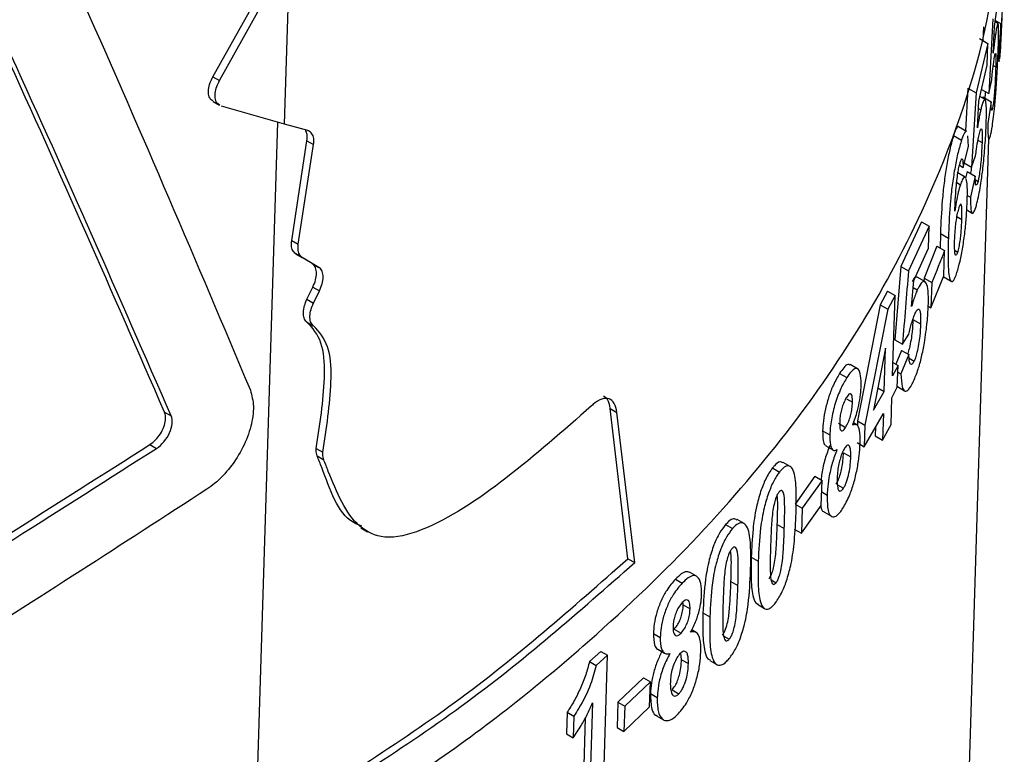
# Model space of a CAD drawing. Header units: millimetres. Extents: x 51 to 2966, y 67 to 3970.
# Tile 76 of 88: x 2518 to 2539, y 2818 to 2834. Entities that reach past the tile are written whole.
import ezdxf

# ---------------------------------------------------------------- set-up
doc = ezdxf.new("R2010")
doc.units = ezdxf.units.MM

msp = doc.modelspace()

# ---------------------------------------------------------------- linework, layer by layer
at = {"color": 7, "linetype": 'Continuous', "lineweight": 25}
for p, q in [((2522.18, 2832.27), (2523.691, 2834.987)), ((2522.322, 2832.188), (2523.833, 2834.905)), ((2523.72, 2831.252), (2523.833, 2834.905)), ((2539, 2833.352), (2539.114, 2834.165)), ((2538.963, 2833.517), (2538.883, 2831.909)), ((2539.078, 2833.421), (2539.015, 2833.457)), ((2539.019, 2833.484), (2539.14, 2833.415)), ((2539.14, 2833.415), (2539.1, 2832.923)), ((2538.767, 2833.348), (2538.752, 2833.051)), ((2538.973, 2832.778), (2539, 2833.352)), ((2538.993, 2833.195), (2539.023, 2833.178)), ((2539.149, 2833.332), (2539.142, 2833.241)), ((2538.86, 2832.988), (2538.606, 2831.922)), ((2538.68, 2833.092), (2538.86, 2832.988)), ((2538.846, 2832.518), (2538.86, 2832.988)), ((2539.117, 2832.66), (2539.136, 2832.907)), ((2538.667, 2831.743), (2538.846, 2832.518)), ((2538.977, 2832.514), (2539.029, 2832.484)), ((2522.18, 2832.27), (2522.322, 2832.188)), ((2538.883, 2831.909), (2538.94, 2832.168)), ((2538.43, 2832.023), (2538.376, 2831.11)), ((2538.43, 2832.023), (2538.606, 2831.922)), ((2538.606, 2831.922), (2538.51, 2830.322)), ((2538.726, 2831.999), (2538.883, 2831.909)), ((2522.185, 2831.738), (2522.326, 2831.656)), ((2538.634, 2831.172), (2538.667, 2831.743)), ((2538.798, 2831.781), (2538.69, 2831.843)), ((2538.749, 2831.839), (2538.744, 2831.812)), ((2538.749, 2831.839), (2538.932, 2831.733)), ((2538.932, 2831.733), (2538.857, 2831.262)), ((2523.72, 2831.252), (2522.364, 2831.64)), ((2538.658, 2831.587), (2538.707, 2831.559)), ((2538.968, 2831.635), (2538.951, 2831.553)), ((2524.224, 2831.111), (2523.72, 2831.252)), ((2538.403, 2831.095), (2538.231, 2831.195)), ((2523.877, 2828.745), (2524.206, 2830.891)), ((2524.206, 2830.891), (2524.348, 2830.809)), ((2534.684, 2694.496), (2538.883, 2830.937)), ((2538.122, 2831.007), (2538.293, 2830.908)), ((2538.443, 2830.766), (2538.429, 2830.997)), ((2538.646, 2830.904), (2538.734, 2830.853)), ((2524.019, 2828.663), (2524.348, 2830.809)), ((2538.325, 2830.319), (2538.443, 2830.766)), ((2538.51, 2830.322), (2538.594, 2830.567)), ((2538.248, 2830.364), (2538.325, 2830.319)), ((2538.35, 2830.415), (2538.51, 2830.322)), ((2538.412, 2830.232), (2538.379, 2830.086)), ((2538.412, 2830.232), (2538.588, 2830.13)), ((2538.374, 2830.107), (2538.201, 2830.207)), ((2538.588, 2830.13), (2538.483, 2829.677)), ((2538.59, 2830.052), (2538.648, 2830.018)), ((2538.648, 2830.018), (2538.623, 2829.944)), ((2538.188, 2829.992), (2538.268, 2829.946)), ((2538.415, 2829.716), (2538.483, 2829.677)), ((2538.405, 2829.403), (2538.523, 2829.335)), ((2537.43, 2829.145), (2536.988, 2828.187)), ((2537.595, 2829.05), (2537.15, 2828.093)), ((2537.43, 2829.145), (2537.595, 2829.05)), ((2537.581, 2828.58), (2537.595, 2829.05)), ((2523.877, 2828.745), (2524.019, 2828.663)), ((2537.84, 2828.892), (2537.835, 2828.58)), ((2537.84, 2828.892), (2538.009, 2828.794)), ((2537.263, 2827.885), (2537.581, 2828.58)), ((2537.76, 2828.623), (2537.486, 2827.936)), ((2537.76, 2828.623), (2537.928, 2828.526)), ((2538.138, 2828.534), (2538.21, 2828.492)), ((2524.319, 2828.247), (2523.963, 2828.459)), ((2523.963, 2828.459), (2524.105, 2828.377)), ((2524.461, 2828.165), (2524.105, 2828.377)), ((2537.911, 2827.985), (2537.928, 2828.526)), ((2524.319, 2828.247), (2524.461, 2828.165)), ((2536.988, 2828.187), (2536.86, 2826.606)), ((2536.988, 2828.187), (2537.15, 2828.093)), ((2537.505, 2827.859), (2537.34, 2827.954)), ((2537.486, 2827.936), (2537.484, 2827.87)), ((2537.486, 2827.936), (2537.652, 2827.84)), ((2537.635, 2827.298), (2537.911, 2827.985)), ((2537.898, 2827.966), (2538.068, 2827.868)), ((2524.204, 2827.478), (2524.333, 2827.743)), ((2524.333, 2827.743), (2524.475, 2827.661)), ((2537.218, 2827.321), (2537.263, 2827.885)), ((2537.251, 2827.731), (2537.341, 2827.679)), ((2537.652, 2827.84), (2537.635, 2827.298)), ((2524.204, 2827.478), (2524.346, 2827.396)), ((2524.346, 2827.396), (2524.475, 2827.661)), ((2536.701, 2827.654), (2536.544, 2827.361)), ((2536.701, 2827.654), (2536.861, 2827.562)), ((2536.861, 2827.562), (2536.704, 2827.269)), ((2536.808, 2825.828), (2536.861, 2827.562)), ((2536.544, 2827.361), (2536.057, 2824.862)), ((2536.704, 2827.269), (2536.215, 2824.771)), ((2536.544, 2827.361), (2536.704, 2827.269)), ((2537.57, 2827.336), (2537.635, 2827.298)), ((2524.194, 2826.992), (2524.336, 2826.91)), ((2537.245, 2827.043), (2537.409, 2826.949)), ((2537.022, 2826.513), (2537.161, 2826.726)), ((2536.655, 2826.426), (2536.398, 2825.087)), ((2536.626, 2825.491), (2536.655, 2826.426)), ((2536.86, 2826.606), (2537.022, 2826.513)), ((2536.998, 2826.379), (2536.876, 2826.082)), ((2537.161, 2826.286), (2536.988, 2825.87)), ((2536.998, 2826.379), (2537.161, 2826.286)), ((2537.163, 2826.207), (2537.271, 2826.144)), ((2536.054, 2825.983), (2535.897, 2826.073)), ((2536.926, 2826.054), (2536.808, 2825.828)), ((2536.817, 2826.117), (2536.926, 2826.054)), ((2536.911, 2825.584), (2536.926, 2826.054)), ((2535.668, 2825.881), (2535.824, 2825.791)), ((2536.921, 2825.909), (2536.988, 2825.87)), ((2536.491, 2825.569), (2536.626, 2825.491)), ((2536.793, 2825.358), (2536.911, 2825.584)), ((2536.912, 2825.597), (2537.065, 2825.508)), ((2536.398, 2825.087), (2536.626, 2825.491)), ((2536.776, 2824.78), (2536.793, 2825.358)), ((2535.815, 2825.337), (2535.945, 2825.262)), ((2521.14, 2825.05), (2521.282, 2824.968)), ((2531.112, 2821.892), (2530.731, 2825.127)), ((2530.731, 2825.127), (2530.876, 2825.043)), ((2531.258, 2821.808), (2530.876, 2825.043)), ((2536.2, 2824.304), (2536.612, 2825.022)), ((2536.612, 2825.022), (2536.594, 2824.444)), ((2535.642, 2824.808), (2535.798, 2824.718)), ((2536.04, 2824.774), (2535.967, 2824.817)), ((2536.057, 2824.862), (2536.054, 2824.756)), ((2536.057, 2824.862), (2536.215, 2824.771)), ((2536.215, 2824.771), (2536.2, 2824.304)), ((2536.44, 2824.723), (2536.435, 2824.536)), ((2536.594, 2824.444), (2536.776, 2824.78)), ((2535.304, 2824.646), (2535.458, 2824.557)), ((2536.435, 2824.536), (2536.594, 2824.444)), ((2520.824, 2824.349), (2520.966, 2824.267)), ((2535.371, 2824.323), (2535.525, 2824.234)), ((2536.043, 2824.394), (2536.2, 2824.304)), ((2524.406, 2824.267), (2524.547, 2824.185)), ((2524.424, 2824.106), (2524.566, 2824.024)), ((2535.753, 2824.173), (2535.909, 2824.083)), ((2534.604, 2823.879), (2534.453, 2823.967)), ((2534.223, 2823.845), (2534.374, 2823.758)), ((2535.136, 2823.668), (2534.71, 2823.068)), ((2535.136, 2823.668), (2535.29, 2823.579)), ((2535.29, 2823.579), (2534.863, 2822.98)), ((2535.274, 2823.037), (2535.29, 2823.579)), ((2535.625, 2823.482), (2535.752, 2823.409)), ((2535.283, 2823.329), (2535.401, 2823.261)), ((2534.71, 2823.068), (2534.863, 2822.98)), ((2534.846, 2822.438), (2535.274, 2823.037)), ((2534.863, 2822.98), (2534.846, 2822.438)), ((2535.34, 2822.893), (2535.495, 2822.804)), ((2533.215, 2822.626), (2533.364, 2822.54)), ((2533.612, 2822.651), (2533.462, 2822.737)), ((2534.328, 2822.626), (2534.479, 2822.539)), ((2525.366, 2822.554), (2525.508, 2822.473)), ((2534.694, 2822.526), (2534.846, 2822.438)), ((2531.112, 2821.892), (2531.258, 2821.808)), ((2533.768, 2821.926), (2533.918, 2821.839)), ((2532.587, 2821.514), (2532.44, 2821.599)), ((2532.135, 2821.451), (2532.282, 2821.366)), ((2533.331, 2821.4), (2533.48, 2821.314)), ((2534.196, 2821.435), (2534.301, 2821.374)), ((2532.303, 2820.895), (2532.298, 2820.961)), ((2533.901, 2820.909), (2534.052, 2820.822)), ((2532.303, 2820.895), (2532.451, 2820.81)), ((2532.728, 2820.725), (2532.876, 2820.639)), ((2531.661, 2820.279), (2531.808, 2820.195)), ((2532.11, 2820.376), (2532.257, 2820.291)), ((2532.582, 2820.3), (2532.485, 2820.357)), ((2533.177, 2820.222), (2533.291, 2820.156)), ((2530.528, 2819.895), (2530.283, 2819.674)), ((2530.528, 2819.895), (2530.673, 2819.811)), ((2531.755, 2819.941), (2531.901, 2819.856)), ((2532.267, 2819.716), (2532.254, 2819.866)), ((2530.283, 2819.674), (2530.428, 2819.591)), ((2530.673, 2819.811), (2530.428, 2819.591)), ((2530.588, 2817.029), (2530.673, 2819.811)), ((2532.267, 2819.716), (2532.414, 2819.631)), ((2532.875, 2819.7), (2533.024, 2819.614)), ((2531.45, 2819.326), (2530.899, 2818.798)), ((2531.596, 2819.241), (2531.045, 2818.714)), ((2531.45, 2819.326), (2531.596, 2819.241)), ((2531.579, 2818.7), (2531.596, 2819.241)), ((2532.063, 2819.068), (2532.21, 2818.983)), ((2530.351, 2818.784), (2530.288, 2816.761)), ((2530.899, 2818.798), (2530.883, 2818.256)), ((2530.899, 2818.798), (2531.045, 2818.714)), ((2531.599, 2818.986), (2531.745, 2818.901)), ((2529.803, 2818.586), (2529.789, 2818.116)), ((2529.803, 2818.586), (2529.947, 2818.502)), ((2531.045, 2818.714), (2531.028, 2818.172)), ((2531.028, 2818.172), (2531.579, 2818.7)), ((2529.947, 2818.502), (2529.933, 2818.033)), ((2530.193, 2818.458), (2530.144, 2816.845)), ((2531.728, 2818.508), (2531.875, 2818.424)), ((2530.883, 2818.256), (2531.028, 2818.172)), ((2529.789, 2818.116), (2529.933, 2818.033))]:
    msp.add_line(p, q, dxfattribs=at)
at = {"color": 8, "linetype": 'Continuous', "lineweight": 25}
for p, q in [((2523.107, 2816.018), (2523.577, 2831.293)), ((2538.19, 2829.262), (2538.3, 2829.199))]:
    msp.add_line(p, q, dxfattribs=at)
at = {"color": 7, "linetype": 'Continuous', "lineweight": 25}
for points, knots in [([(2515.485, 2842.335), (2516.822, 2839.484), (2519.499, 2833.779), (2521.824, 2828.275), (2522.987, 2825.521)], [0, 0, 0, 0, 0.49967, 1, 1, 1, 1]), ([(2521.14, 2825.05), (2520.018, 2827.622), (2517.773, 2832.77), (2515.223, 2838.09), (2513.947, 2840.751)], [0, 0, 0, 0, 0.4997149, 1, 1, 1, 1]), ([(2521.282, 2824.968), (2520.16, 2827.54), (2517.916, 2832.688), (2515.368, 2838.007), (2514.093, 2840.667)], [0, 0, 0, 0, 0.4997163, 1, 1, 1, 1]), ([(2523.224, 2815.121), (2524.53, 2815.922), (2527.156, 2817.533), (2530.284, 2820.048), (2532.816, 2822.514), (2534.823, 2824.906), (2536.491, 2827.411), (2537.953, 2830.356), (2539.008, 2833.541), (2539.149, 2835.869), (2539.213, 2836.939)], [0, 0, 0, 0, 0.135795, 0.273091, 0.381367, 0.489643, 0.601063, 0.712485, 0.867919, 1, 1, 1, 1]), ([(2539.182, 2834.197), (2539.18, 2834.13), (2539.178, 2834.062), (2539.173, 2833.91), (2539.17, 2833.828), (2539.164, 2833.664), (2539.161, 2833.583), (2539.156, 2833.476), (2539.155, 2833.442), (2539.152, 2833.383), (2539.15, 2833.356), (2539.149, 2833.332)], [0, 0, 0, 0, 0.25, 0.25, 0.5, 0.5, 0.75, 0.75, 0.875, 0.875, 1, 1, 1, 1]), ([(2539.079, 2833.419), (2539.076, 2833.42), (2539.067, 2833.421), (2539.047, 2833.335), (2539.029, 2833.219), (2539.023, 2833.178)], [0, 0, 0, 0, 0.246509, 0.7301711, 1, 1, 1, 1]), ([(2539.085, 2832.94), (2539.087, 2833.003), (2539.091, 2833.16), (2539.092, 2833.358), (2539.083, 2833.398), (2539.079, 2833.419)], [0, 0, 0, 0, 0.237805, 0.598238, 1, 1, 1, 1]), ([(2539.136, 2832.907), (2539.142, 2833.02), (2539.152, 2833.204), (2539.161, 2833.476), (2539.164, 2833.579)], [0, 0, 0, 0, 0.619859, 1, 1, 1, 1]), ([(2539.14, 2833.24), (2539.139, 2833.238), (2539.137, 2833.233), (2539.137, 2833.289), (2539.139, 2833.371), (2539.14, 2833.415)], [0, 0, 0, 0, 0.195668, 0.576149, 1, 1, 1, 1]), ([(2539.023, 2833.178), (2539.017, 2833.134), (2539.006, 2833.058), (2538.989, 2832.919), (2538.978, 2832.825), (2538.973, 2832.778)], [0, 0, 0, 0, 0.3923, 0.693105, 1, 1, 1, 1]), ([(2538.956, 2831.209), (2538.973, 2831.34), (2539.002, 2831.55), (2539.039, 2832.013), (2539.065, 2832.446), (2539.079, 2832.768), (2539.084, 2832.914), (2539.085, 2832.94)], [0, 0, 0, 0, 0.304265, 0.489807, 0.727553, 0.952065, 1, 1, 1, 1]), ([(2538.998, 2832.668), (2539.005, 2832.708), (2539.017, 2832.778), (2539.028, 2832.79), (2539.034, 2832.736), (2539.033, 2832.62), (2539.03, 2832.525), (2539.029, 2832.484)], [0, 0, 0, 0, 0.246489, 0.433009, 0.620419, 0.834403, 1, 1, 1, 1]), ([(2539.1, 2832.923), (2539.099, 2832.829), (2539.096, 2832.665), (2539.101, 2832.587), (2539.105, 2832.604), (2539.105, 2832.605)], [0, 0, 0, 0, 0.559016, 0.975975, 1, 1, 1, 1]), ([(2538.94, 2832.168), (2538.945, 2832.22), (2538.958, 2832.356), (2538.979, 2832.535), (2538.992, 2832.629), (2538.998, 2832.668)], [0, 0, 0, 0, 0.264114, 0.697293, 1, 1, 1, 1]), ([(2539.029, 2832.484), (2539.027, 2832.407), (2539.022, 2832.28), (2539.011, 2832.07), (2538.997, 2831.89), (2538.982, 2831.735), (2538.972, 2831.666), (2538.968, 2831.635)], [0, 0, 0, 0, 0.2872467, 0.4745615, 0.662998, 0.8463411, 1, 1, 1, 1]), ([(2522.188, 2831.744), (2522.171, 2831.753), (2522.126, 2831.776), (2522.088, 2831.866), (2522.081, 2831.995), (2522.113, 2832.137), (2522.159, 2832.228), (2522.18, 2832.27)], [0, 0, 0, 0, 0.131138, 0.357391, 0.583688, 0.8102, 1, 1, 1, 1]), ([(2522.33, 2831.662), (2522.313, 2831.671), (2522.267, 2831.695), (2522.23, 2831.784), (2522.223, 2831.913), (2522.255, 2832.056), (2522.301, 2832.147), (2522.322, 2832.188)], [0, 0, 0, 0, 0.131139, 0.357392, 0.583692, 0.810201, 1, 1, 1, 1]), ([(2538.806, 2831.953), (2538.803, 2831.913), (2538.798, 2831.86), (2538.794, 2831.823), (2538.792, 2831.814)], [0, 0, 0, 0, 0.743036, 1, 1, 1, 1]), ([(2538.8, 2831.779), (2538.79, 2831.779), (2538.768, 2831.778), (2538.733, 2831.662), (2538.711, 2831.573), (2538.707, 2831.559)], [0, 0, 0, 0, 0.416423, 0.906858, 1, 1, 1, 1]), ([(2538.825, 2831.289), (2538.827, 2831.351), (2538.831, 2831.512), (2538.826, 2831.711), (2538.809, 2831.756), (2538.8, 2831.779)], [0, 0, 0, 0, 0.240048, 0.615191, 1, 1, 1, 1]), ([(2538.943, 2831.551), (2538.941, 2831.549), (2538.936, 2831.544), (2538.931, 2831.603), (2538.932, 2831.69), (2538.932, 2831.733)], [0, 0, 0, 0, 0.138725, 0.577929, 1, 1, 1, 1]), ([(2538.707, 2831.559), (2538.702, 2831.533), (2538.696, 2831.507), (2538.683, 2831.45), (2538.677, 2831.419), (2538.659, 2831.321), (2538.647, 2831.247), (2538.634, 2831.172)], [0, 0, 0, 0, 0.25, 0.25, 0.5, 0.5, 1, 1, 1, 1]), ([(2538.636, 2829.592), (2538.662, 2829.711), (2538.704, 2829.904), (2538.758, 2830.328), (2538.796, 2830.743), (2538.818, 2831.081), (2538.824, 2831.247), (2538.825, 2831.289)], [0, 0, 0, 0, 0.283529, 0.462617, 0.686307, 0.921219, 1, 1, 1, 1]), ([(2524.206, 2830.891), (2524.21, 2830.938), (2524.218, 2831.032), (2524.188, 2831.095), (2524.173, 2831.126)], [0, 0, 0, 0, 0.503677, 1, 1, 1, 1]), ([(2524.348, 2830.809), (2524.351, 2830.856), (2524.358, 2830.949), (2524.319, 2831.052), (2524.266, 2831.098), (2524.23, 2831.109), (2524.224, 2831.111)], [0, 0, 0, 0, 0.312153, 0.624295, 0.936525, 1, 1, 1, 1]), ([(2538.228, 2831.191), (2538.227, 2831.193), (2538.217, 2831.216), (2538.183, 2831.168), (2538.147, 2831.081), (2538.125, 2831.015), (2538.122, 2831.007)], [0, 0, 0, 0, 0.04851, 0.472368, 0.934074, 1, 1, 1, 1]), ([(2538.401, 2831.091), (2538.4, 2831.094), (2538.389, 2831.116), (2538.355, 2831.068), (2538.318, 2830.981), (2538.296, 2830.916), (2538.293, 2830.908)], [0, 0, 0, 0, 0.048603, 0.47269, 0.933934, 1, 1, 1, 1]), ([(2538.676, 2831.052), (2538.687, 2831.091), (2538.704, 2831.155), (2538.715, 2831.151), (2538.719, 2831.149)], [0, 0, 0, 0, 0.598147, 1, 1, 1, 1]), ([(2538.725, 2831.151), (2538.728, 2831.135), (2538.737, 2831.098), (2538.737, 2830.977), (2538.734, 2830.886), (2538.734, 2830.853)], [0, 0, 0, 0, 0.331939, 0.753855, 1, 1, 1, 1]), ([(2538.857, 2831.262), (2538.858, 2831.162), (2538.858, 2830.99), (2538.879, 2830.913), (2538.908, 2830.953), (2538.936, 2831.081), (2538.953, 2831.191), (2538.956, 2831.209)], [0, 0, 0, 0, 0.266717, 0.463297, 0.658707, 0.944664, 1, 1, 1, 1]), ([(2538.122, 2831.007), (2538.097, 2830.923), (2538.05, 2830.765), (2537.982, 2830.427), (2537.924, 2830.065), (2537.87, 2829.56), (2537.85, 2829.177), (2537.841, 2828.926), (2537.84, 2828.892)], [0, 0, 0, 0, 0.1626103, 0.3081772, 0.4532253, 0.6139031, 0.9473261, 1, 1, 1, 1]), ([(2538.293, 2830.908), (2538.268, 2830.824), (2538.22, 2830.666), (2538.151, 2830.328), (2538.093, 2829.967), (2538.039, 2829.462), (2538.019, 2829.079), (2538.01, 2828.828), (2538.009, 2828.794)], [0, 0, 0, 0, 0.162713, 0.30811, 0.453003, 0.613684, 0.94785, 1, 1, 1, 1]), ([(2538.594, 2830.567), (2538.601, 2830.617), (2538.618, 2830.747), (2538.647, 2830.922), (2538.668, 2831.013), (2538.676, 2831.052)], [0, 0, 0, 0, 0.260925, 0.68634, 1, 1, 1, 1]), ([(2538.734, 2830.853), (2538.731, 2830.774), (2538.726, 2830.644), (2538.709, 2830.431), (2538.689, 2830.252), (2538.667, 2830.107), (2538.653, 2830.045), (2538.648, 2830.018)], [0, 0, 0, 0, 0.301513, 0.492769, 0.685204, 0.867755, 1, 1, 1, 1]), ([(2538.147, 2829.373), (2538.15, 2829.455), (2538.158, 2829.618), (2538.174, 2829.852), (2538.194, 2830.062), (2538.218, 2830.224), (2538.242, 2830.347), (2538.259, 2830.41), (2538.268, 2830.437), (2538.269, 2830.44)], [0, 0, 0, 0, 0.241395, 0.483162, 0.65455, 0.781873, 0.883946, 0.985979, 1, 1, 1, 1]), ([(2538.269, 2830.44), (2538.278, 2830.466), (2538.294, 2830.508), (2538.31, 2830.509), (2538.321, 2830.47), (2538.325, 2830.399), (2538.325, 2830.339), (2538.325, 2830.319)], [0, 0, 0, 0, 0.249861, 0.416331, 0.582026, 0.865722, 1, 1, 1, 1]), ([(2538.506, 2830.325), (2538.5, 2830.281), (2538.493, 2830.23), (2538.486, 2830.195), (2538.484, 2830.19)], [0, 0, 0, 0, 0.859116, 1, 1, 1, 1]), ([(2538.367, 2830.097), (2538.363, 2830.104), (2538.348, 2830.125), (2538.313, 2830.071), (2538.281, 2829.983), (2538.268, 2829.946)], [0, 0, 0, 0, 0.189909, 0.6598, 1, 1, 1, 1]), ([(2538.415, 2829.601), (2538.418, 2829.718), (2538.422, 2829.928), (2538.402, 2830.027), (2538.394, 2830.07)], [0, 0, 0, 0, 0.558733, 1, 1, 1, 1]), ([(2538.608, 2829.941), (2538.607, 2829.94), (2538.599, 2829.936), (2538.59, 2829.987), (2538.588, 2830.069), (2538.588, 2830.12), (2538.588, 2830.13)], [0, 0, 0, 0, 0.095331, 0.514786, 0.90247, 1, 1, 1, 1]), ([(2538.268, 2829.946), (2538.253, 2829.895), (2538.222, 2829.794), (2538.179, 2829.584), (2538.157, 2829.44), (2538.147, 2829.373)], [0, 0, 0, 0, 0.351977, 0.703082, 1, 1, 1, 1]), ([(2538.194, 2828.053), (2538.217, 2828.13), (2538.261, 2828.278), (2538.321, 2828.595), (2538.369, 2828.93), (2538.402, 2829.285), (2538.411, 2829.49), (2538.415, 2829.601)], [0, 0, 0, 0, 0.205358, 0.395691, 0.585601, 0.775516, 1, 1, 1, 1]), ([(2538.483, 2829.677), (2538.485, 2829.576), (2538.488, 2829.403), (2538.52, 2829.318), (2538.562, 2829.349), (2538.602, 2829.459), (2538.628, 2829.561), (2538.636, 2829.592)], [0, 0, 0, 0, 0.272742, 0.471505, 0.669246, 0.896618, 1, 1, 1, 1]), ([(2538.234, 2829.451), (2538.223, 2829.414), (2538.202, 2829.342), (2538.175, 2829.192), (2538.154, 2829.03), (2538.142, 2828.881), (2538.139, 2828.789), (2538.137, 2828.75)], [0, 0, 0, 0, 0.210055, 0.403508, 0.575158, 0.820745, 1, 1, 1, 1]), ([(2538.3, 2829.199), (2538.301, 2829.252), (2538.303, 2829.359), (2538.299, 2829.477), (2538.284, 2829.527), (2538.264, 2829.525), (2538.245, 2829.482), (2538.235, 2829.454), (2538.234, 2829.451)], [0, 0, 0, 0, 0.237818, 0.477204, 0.645784, 0.814521, 0.977197, 1, 1, 1, 1]), ([(2538.21, 2828.492), (2538.22, 2828.527), (2538.239, 2828.592), (2538.263, 2828.732), (2538.282, 2828.887), (2538.294, 2829.046), (2538.298, 2829.149), (2538.3, 2829.199)], [0, 0, 0, 0, 0.194702, 0.370067, 0.528872, 0.773869, 1, 1, 1, 1]), ([(2523.963, 2828.459), (2523.94, 2828.48), (2523.892, 2828.521), (2523.866, 2828.627), (2523.874, 2828.709), (2523.877, 2828.745)], [0, 0, 0, 0, 0.362109, 0.724206, 1, 1, 1, 1]), ([(2538.009, 2828.794), (2538.006, 2828.649), (2537.999, 2828.358), (2538.01, 2828.026), (2538.051, 2827.864), (2538.106, 2827.849), (2538.159, 2827.949), (2538.188, 2828.035), (2538.194, 2828.053)], [0, 0, 0, 0, 0.235929, 0.473367, 0.636883, 0.800502, 0.957934, 1, 1, 1, 1]), ([(2538.137, 2828.75), (2538.136, 2828.671), (2538.134, 2828.543), (2538.147, 2828.442), (2538.161, 2828.437), (2538.166, 2828.435)], [0, 0, 0, 0, 0.5068089, 0.8167783, 1, 1, 1, 1]), ([(2524.105, 2828.377), (2524.081, 2828.398), (2524.034, 2828.439), (2524.008, 2828.545), (2524.015, 2828.628), (2524.019, 2828.663)], [0, 0, 0, 0, 0.362106, 0.72421, 1, 1, 1, 1]), ([(2538.175, 2828.427), (2538.183, 2828.435), (2538.193, 2828.446), (2538.206, 2828.481), (2538.21, 2828.492)], [0, 0, 0, 0, 0.673241, 1, 1, 1, 1]), ([(2524.333, 2827.743), (2524.355, 2827.794), (2524.398, 2827.896), (2524.416, 2828.042), (2524.397, 2828.162), (2524.356, 2828.223), (2524.325, 2828.243), (2524.319, 2828.247)], [0, 0, 0, 0, 0.237137, 0.474261, 0.711518, 0.948972, 1, 1, 1, 1]), ([(2524.475, 2827.661), (2524.496, 2827.712), (2524.539, 2827.814), (2524.558, 2827.96), (2524.539, 2828.08), (2524.497, 2828.141), (2524.466, 2828.162), (2524.461, 2828.165)], [0, 0, 0, 0, 0.237134, 0.474257, 0.711514, 0.948989, 1, 1, 1, 1]), ([(2537.347, 2827.949), (2537.327, 2827.958), (2537.293, 2827.971), (2537.247, 2827.891), (2537.229, 2827.86)], [0, 0, 0, 0, 0.616271, 1, 1, 1, 1]), ([(2537.511, 2827.854), (2537.491, 2827.859), (2537.448, 2827.87), (2537.383, 2827.765), (2537.346, 2827.689), (2537.341, 2827.679)], [0, 0, 0, 0, 0.449078, 0.9231, 1, 1, 1, 1]), ([(2537.578, 2827.34), (2537.579, 2827.403), (2537.582, 2827.57), (2537.565, 2827.773), (2537.528, 2827.828), (2537.511, 2827.854)], [0, 0, 0, 0, 0.244334, 0.651356, 1, 1, 1, 1]), ([(2524.194, 2826.992), (2524.174, 2827.017), (2524.134, 2827.068), (2524.122, 2827.195), (2524.144, 2827.337), (2524.185, 2827.433), (2524.204, 2827.478)], [0, 0, 0, 0, 0.257317, 0.514633, 0.771901, 1, 1, 1, 1]), ([(2537.341, 2827.679), (2537.327, 2827.646), (2537.299, 2827.582), (2537.257, 2827.459), (2537.231, 2827.367), (2537.218, 2827.321)], [0, 0, 0, 0, 0.338945, 0.66461, 1, 1, 1, 1]), ([(2524.336, 2826.91), (2524.316, 2826.935), (2524.276, 2826.986), (2524.263, 2827.113), (2524.285, 2827.255), (2524.326, 2827.351), (2524.346, 2827.396)], [0, 0, 0, 0, 0.257316, 0.514632, 0.771899, 1, 1, 1, 1]), ([(2537.261, 2825.718), (2537.294, 2825.796), (2537.354, 2825.938), (2537.435, 2826.234), (2537.504, 2826.589), (2537.559, 2826.981), (2537.572, 2827.226), (2537.578, 2827.34)], [0, 0, 0, 0, 0.203988, 0.37065, 0.537276, 0.784995, 1, 1, 1, 1]), ([(2537.297, 2827.179), (2537.312, 2827.207), (2537.34, 2827.261), (2537.374, 2827.273), (2537.398, 2827.238), (2537.413, 2827.133), (2537.411, 2827.02), (2537.409, 2826.949)], [0, 0, 0, 0, 0.18686, 0.356015, 0.524728, 0.698364, 1, 1, 1, 1]), ([(2537.161, 2826.726), (2537.179, 2826.807), (2537.209, 2826.935), (2537.257, 2827.087), (2537.283, 2827.148), (2537.297, 2827.179)], [0, 0, 0, 0, 0.458437, 0.721079, 1, 1, 1, 1]), ([(2524.406, 2824.267), (2524.484, 2824.78), (2524.603, 2825.556), (2524.575, 2826.508), (2524.357, 2826.839), (2524.214, 2826.974), (2524.194, 2826.992)], [0, 0, 0, 0, 0.4750255, 0.7182534, 0.9622984, 1, 1, 1, 1]), ([(2524.547, 2824.185), (2524.626, 2824.699), (2524.744, 2825.474), (2524.717, 2826.426), (2524.498, 2826.757), (2524.355, 2826.892), (2524.336, 2826.91)], [0, 0, 0, 0, 0.475027, 0.71825, 0.962298, 1, 1, 1, 1]), ([(2537.245, 2827.043), (2537.242, 2826.959), (2537.236, 2826.824), (2537.208, 2826.605), (2537.174, 2826.442), (2537.147, 2826.338), (2537.134, 2826.305), (2537.132, 2826.302)], [0, 0, 0, 0, 0.371042, 0.59212, 0.814721, 0.97997, 1, 1, 1, 1]), ([(2537.409, 2826.949), (2537.406, 2826.864), (2537.4, 2826.729), (2537.372, 2826.51), (2537.338, 2826.345), (2537.302, 2826.219), (2537.281, 2826.168), (2537.271, 2826.144)], [0, 0, 0, 0, 0.33271, 0.530656, 0.729939, 0.877727, 1, 1, 1, 1]), ([(2537.271, 2826.144), (2537.259, 2826.123), (2537.233, 2826.075), (2537.201, 2826.072), (2537.175, 2826.109), (2537.163, 2826.19), (2537.161, 2826.258), (2537.161, 2826.286)], [0, 0, 0, 0, 0.184701, 0.399159, 0.609938, 0.844521, 1, 1, 1, 1]), ([(2535.892, 2826.062), (2535.876, 2826.071), (2535.84, 2826.091), (2535.76, 2826.014), (2535.699, 2825.925), (2535.668, 2825.881)], [0, 0, 0, 0, 0.267603, 0.639057, 1, 1, 1, 1]), ([(2536.131, 2825.606), (2536.131, 2825.687), (2536.129, 2825.851), (2536.08, 2825.98), (2536.005, 2826.002), (2535.916, 2825.926), (2535.854, 2825.835), (2535.824, 2825.791)], [0, 0, 0, 0, 0.218083, 0.437595, 0.638688, 0.822092, 1, 1, 1, 1]), ([(2535.668, 2825.881), (2535.623, 2825.804), (2535.545, 2825.671), (2535.437, 2825.396), (2535.361, 2825.123), (2535.316, 2824.861), (2535.308, 2824.716), (2535.304, 2824.646)], [0, 0, 0, 0, 0.260768, 0.453299, 0.646485, 0.830472, 1, 1, 1, 1]), ([(2535.824, 2825.791), (2535.803, 2825.757), (2535.781, 2825.722), (2535.738, 2825.643), (2535.716, 2825.601), (2535.652, 2825.461), (2535.61, 2825.353), (2535.539, 2825.121), (2535.51, 2824.998), (2535.481, 2824.824), (2535.474, 2824.767), (2535.463, 2824.658), (2535.46, 2824.607), (2535.458, 2824.557)], [0, 0, 0, 0, 0.125, 0.125, 0.25, 0.25, 0.5, 0.5, 0.75, 0.75, 0.875, 0.875, 1, 1, 1, 1]), ([(2536.988, 2825.87), (2536.994, 2825.768), (2537.003, 2825.592), (2537.061, 2825.491), (2537.134, 2825.507), (2537.205, 2825.603), (2537.248, 2825.692), (2537.261, 2825.718)], [0, 0, 0, 0, 0.285313, 0.48784, 0.68973, 0.908737, 1, 1, 1, 1]), ([(2535.95, 2824.766), (2535.986, 2824.868), (2536.048, 2825.04), (2536.106, 2825.315), (2536.126, 2825.492), (2536.13, 2825.581), (2536.131, 2825.606)], [0, 0, 0, 0, 0.378846, 0.639494, 0.900296, 1, 1, 1, 1]), ([(2522.987, 2825.521), (2523.017, 2825.41), (2523.078, 2825.187), (2523.014, 2824.747), (2522.841, 2824.287), (2522.566, 2823.853), (2522.285, 2823.555), (2522.107, 2823.429), (2522.051, 2823.389)], [0, 0, 0, 0, 0.183233, 0.366465, 0.549767, 0.733103, 0.916458, 1, 1, 1, 1]), ([(2530.731, 2825.127), (2530.717, 2825.199), (2530.692, 2825.327), (2530.62, 2825.373), (2530.589, 2825.393)], [0, 0, 0, 0, 0.566689, 1, 1, 1, 1]), ([(2535.821, 2825.373), (2535.801, 2825.339), (2535.768, 2825.281), (2535.723, 2825.158), (2535.692, 2825.04), (2535.674, 2824.927), (2535.671, 2824.864), (2535.67, 2824.833)], [0, 0, 0, 0, 0.25489, 0.449395, 0.644278, 0.823775, 1, 1, 1, 1]), ([(2535.945, 2825.262), (2535.945, 2825.309), (2535.945, 2825.387), (2535.921, 2825.441), (2535.89, 2825.449), (2535.855, 2825.423), (2535.831, 2825.387), (2535.821, 2825.373)], [0, 0, 0, 0, 0.287968, 0.4776, 0.667044, 0.860828, 1, 1, 1, 1]), ([(2530.329, 2825.184), (2529.725, 2824.65), (2528.564, 2823.625), (2527.001, 2822.562), (2525.888, 2822.276), (2525.121, 2822.641), (2524.81, 2823.406), (2524.599, 2823.94), (2524.566, 2824.024)], [0, 0, 0, 0, 0.282717, 0.543343, 0.659669, 0.758439, 0.962294, 1, 1, 1, 1]), ([(2530.876, 2825.043), (2530.861, 2825.113), (2530.831, 2825.254), (2530.713, 2825.349), (2530.556, 2825.345), (2530.418, 2825.264), (2530.342, 2825.195), (2530.329, 2825.184)], [0, 0, 0, 0, 0.235055, 0.469951, 0.70896, 0.952626, 1, 1, 1, 1]), ([(2535.798, 2824.718), (2535.817, 2824.751), (2535.85, 2824.809), (2535.894, 2824.934), (2535.926, 2825.06), (2535.941, 2825.174), (2535.944, 2825.236), (2535.945, 2825.262)], [0, 0, 0, 0, 0.253039, 0.447265, 0.642102, 0.85237, 1, 1, 1, 1]), ([(2520.824, 2824.349), (2520.866, 2824.38), (2520.95, 2824.443), (2521.055, 2824.58), (2521.131, 2824.731), (2521.167, 2824.88), (2521.163, 2824.987), (2521.145, 2825.036), (2521.14, 2825.05)], [0, 0, 0, 0, 0.185492, 0.370981, 0.556432, 0.741622, 0.926439, 1, 1, 1, 1]), ([(2520.966, 2824.267), (2521.081, 2824.341), (2521.186, 2824.468), (2521.307, 2824.737), (2521.321, 2824.876), (2521.282, 2824.968)], [0, 0, 0, 0, 0.5, 0.5, 1, 1, 1, 1]), ([(2535.67, 2824.833), (2535.67, 2824.786), (2535.67, 2824.709), (2535.693, 2824.65), (2535.724, 2824.64), (2535.761, 2824.664), (2535.786, 2824.701), (2535.798, 2824.718)], [0, 0, 0, 0, 0.285094, 0.469641, 0.653962, 0.84909, 1, 1, 1, 1]), ([(2536.035, 2824.766), (2536.025, 2824.775), (2536.001, 2824.794), (2535.969, 2824.776), (2535.95, 2824.766)], [0, 0, 0, 0, 0.43046, 1, 1, 1, 1]), ([(2536.109, 2824.377), (2536.11, 2824.418), (2536.11, 2824.46), (2536.109, 2824.536), (2536.107, 2824.571), (2536.096, 2824.669), (2536.083, 2824.72), (2536.063, 2824.751)], [0, 0, 0, 0, 0.25, 0.25, 0.5, 0.5, 1, 1, 1, 1]), ([(2535.304, 2824.646), (2535.305, 2824.572), (2535.306, 2824.44), (2535.338, 2824.342), (2535.366, 2824.333), (2535.374, 2824.33)], [0, 0, 0, 0, 0.4785221, 0.8459543, 1, 1, 1, 1]), ([(2535.458, 2824.557), (2535.459, 2824.481), (2535.46, 2824.347), (2535.502, 2824.242), (2535.555, 2824.215), (2535.595, 2824.233), (2535.612, 2824.24)], [0, 0, 0, 0, 0.324487, 0.573543, 0.82186, 1, 1, 1, 1]), ([(2507.088, 2815.14), (2508.329, 2816.059), (2510.812, 2817.898), (2514.424, 2820.287), (2517.795, 2822.422), (2519.81, 2823.704), (2520.824, 2824.349)], [0, 0, 0, 0, 0.268976, 0.538012, 0.767681, 1, 1, 1, 1]), ([(2535.457, 2824.33), (2535.422, 2824.236), (2535.352, 2824.047), (2535.289, 2823.777), (2535.273, 2823.636), (2535.269, 2823.592)], [0, 0, 0, 0, 0.405128, 0.814581, 1, 1, 1, 1]), ([(2535.741, 2822.979), (2535.789, 2823.064), (2535.872, 2823.211), (2535.977, 2823.517), (2536.048, 2823.816), (2536.095, 2824.115), (2536.104, 2824.289), (2536.109, 2824.377)], [0, 0, 0, 0, 0.248691, 0.43355, 0.618611, 0.806727, 1, 1, 1, 1]), ([(2535.909, 2824.083), (2535.91, 2824.132), (2535.91, 2824.18), (2535.902, 2824.26), (2535.895, 2824.293), (2535.872, 2824.333), (2535.857, 2824.341), (2535.829, 2824.332), (2535.819, 2824.325), (2535.798, 2824.303), (2535.787, 2824.288), (2535.776, 2824.272)], [0, 0, 0, 0, 0.25, 0.25, 0.5, 0.5, 0.75, 0.75, 0.875, 0.875, 1, 1, 1, 1]), ([(2507.239, 2815.053), (2508.48, 2815.973), (2510.96, 2817.814), (2514.571, 2820.205), (2517.939, 2822.34), (2519.953, 2823.622), (2520.966, 2824.267)], [0, 0, 0, 0, 0.269026, 0.538111, 0.767736, 1, 1, 1, 1]), ([(2524.424, 2824.106), (2524.414, 2824.142), (2524.401, 2824.191), (2524.405, 2824.252), (2524.406, 2824.267)], [0, 0, 0, 0, 0.753897, 1, 1, 1, 1]), ([(2525.387, 2822.594), (2525.323, 2822.618), (2524.881, 2822.786), (2524.672, 2823.492), (2524.458, 2824.022), (2524.424, 2824.106)], [0, 0, 0, 0, 0.12372, 0.862298, 1, 1, 1, 1]), ([(2524.566, 2824.024), (2524.556, 2824.061), (2524.542, 2824.109), (2524.546, 2824.17), (2524.547, 2824.185)], [0, 0, 0, 0, 0.753887, 1, 1, 1, 1]), ([(2535.612, 2824.24), (2535.577, 2824.146), (2535.506, 2823.956), (2535.437, 2823.647), (2535.408, 2823.417), (2535.403, 2823.301), (2535.401, 2823.261)], [0, 0, 0, 0, 0.299636, 0.602434, 0.86066, 1, 1, 1, 1]), ([(2535.596, 2823.499), (2535.612, 2823.526), (2535.645, 2823.583), (2535.687, 2823.71), (2535.723, 2823.857), (2535.745, 2824.017), (2535.75, 2824.119), (2535.753, 2824.173)], [0, 0, 0, 0, 0.170531, 0.357709, 0.523332, 0.747496, 1, 1, 1, 1]), ([(2535.776, 2824.272), (2535.759, 2824.242), (2535.727, 2824.185), (2535.685, 2824.061), (2535.65, 2823.929), (2535.624, 2823.777), (2535.619, 2823.683), (2535.616, 2823.631)], [0, 0, 0, 0, 0.192882, 0.368501, 0.542961, 0.744581, 1, 1, 1, 1]), ([(2535.752, 2823.409), (2535.763, 2823.428), (2535.775, 2823.447), (2535.797, 2823.493), (2535.808, 2823.521), (2535.838, 2823.606), (2535.856, 2823.67), (2535.883, 2823.797), (2535.892, 2823.859), (2535.904, 2823.976), (2535.907, 2824.031), (2535.909, 2824.083)], [0, 0, 0, 0, 0.125, 0.125, 0.25, 0.25, 0.5, 0.5, 0.75, 0.75, 1, 1, 1, 1]), ([(2534.446, 2823.954), (2534.426, 2823.967), (2534.378, 2823.998), (2534.293, 2823.93), (2534.237, 2823.862), (2534.223, 2823.845)], [0, 0, 0, 0, 0.343793, 0.839666, 1, 1, 1, 1]), ([(2534.732, 2822.871), (2534.734, 2823.017), (2534.74, 2823.324), (2534.718, 2823.68), (2534.641, 2823.871), (2534.543, 2823.913), (2534.444, 2823.843), (2534.388, 2823.774), (2534.374, 2823.758)], [0, 0, 0, 0, 0.245877, 0.516348, 0.666895, 0.818046, 0.955543, 1, 1, 1, 1]), ([(2534.223, 2823.845), (2534.173, 2823.772), (2534.081, 2823.636), (2533.96, 2823.324), (2533.857, 2822.944), (2533.791, 2822.458), (2533.776, 2822.121), (2533.768, 2821.926)], [0, 0, 0, 0, 0.157701, 0.29229, 0.445373, 0.680221, 1, 1, 1, 1]), ([(2534.374, 2823.758), (2534.332, 2823.698), (2534.248, 2823.577), (2534.13, 2823.294), (2534.026, 2822.939), (2533.944, 2822.427), (2533.928, 2822.071), (2533.918, 2821.839)], [0, 0, 0, 0, 0.1332857, 0.2679684, 0.4166237, 0.620475, 1, 1, 1, 1]), ([(2535.616, 2823.631), (2535.616, 2823.55), (2535.616, 2823.428), (2535.653, 2823.351), (2535.695, 2823.336), (2535.733, 2823.384), (2535.752, 2823.409)], [0, 0, 0, 0, 0.393969, 0.592886, 0.792037, 1, 1, 1, 1]), ([(2522.051, 2823.389), (2521.152, 2822.805), (2519.347, 2821.632), (2516.088, 2819.558), (2512.287, 2817.037), (2508.327, 2814.103), (2504.712, 2811.122), (2502.572, 2809.198), (2501.496, 2808.23)], [0, 0, 0, 0, 0.1372122, 0.2755381, 0.4690885, 0.6682731, 0.8330948, 1, 1, 1, 1]), ([(2534.361, 2823.325), (2534.349, 2823.307), (2534.324, 2823.27), (2534.286, 2823.175), (2534.25, 2823.044), (2534.213, 2822.811), (2534.195, 2822.515), (2534.186, 2822.278), (2534.182, 2822.159)], [0, 0, 0, 0, 0.064796, 0.130297, 0.224972, 0.357971, 0.676949, 1, 1, 1, 1]), ([(2534.328, 2822.626), (2534.33, 2822.717), (2534.334, 2822.898), (2534.34, 2823.126), (2534.327, 2823.238), (2534.322, 2823.275)], [0, 0, 0, 0, 0.399406, 0.798957, 1, 1, 1, 1]), ([(2534.479, 2822.539), (2534.482, 2822.63), (2534.487, 2822.813), (2534.487, 2823.074), (2534.479, 2823.272), (2534.443, 2823.352), (2534.413, 2823.369), (2534.383, 2823.35), (2534.367, 2823.331), (2534.361, 2823.325)], [0, 0, 0, 0, 0.249202, 0.498491, 0.749377, 0.830901, 0.913035, 0.97214, 1, 1, 1, 1]), ([(2535.401, 2823.261), (2535.403, 2823.139), (2535.404, 2822.936), (2535.475, 2822.8), (2535.564, 2822.781), (2535.659, 2822.858), (2535.72, 2822.947), (2535.741, 2822.979)], [0, 0, 0, 0, 0.289705, 0.484569, 0.678974, 0.885761, 1, 1, 1, 1]), ([(2535.267, 2823.028), (2535.267, 2823.026), (2535.271, 2822.952), (2535.302, 2822.907), (2535.337, 2822.902), (2535.344, 2822.901)], [0, 0, 0, 0, 0.016867, 0.815866, 1, 1, 1, 1]), ([(2534.289, 2820.941), (2534.338, 2821.015), (2534.43, 2821.151), (2534.547, 2821.465), (2534.646, 2821.848), (2534.708, 2822.337), (2534.723, 2822.675), (2534.732, 2822.871)], [0, 0, 0, 0, 0.157163, 0.29226, 0.445503, 0.679126, 1, 1, 1, 1]), ([(2533.215, 2822.626), (2533.17, 2822.568), (2533.081, 2822.453), (2532.955, 2822.179), (2532.845, 2821.832), (2532.755, 2821.319), (2532.739, 2820.96), (2532.728, 2820.725)], [0, 0, 0, 0, 0.130116, 0.26157, 0.40984, 0.611991, 1, 1, 1, 1]), ([(2533.455, 2822.725), (2533.434, 2822.738), (2533.387, 2822.769), (2533.297, 2822.713), (2533.237, 2822.649), (2533.215, 2822.626)], [0, 0, 0, 0, 0.344629, 0.762975, 1, 1, 1, 1]), ([(2533.753, 2821.635), (2533.755, 2821.781), (2533.761, 2822.088), (2533.735, 2822.445), (2533.652, 2822.64), (2533.551, 2822.685), (2533.447, 2822.628), (2533.386, 2822.563), (2533.364, 2822.54)], [0, 0, 0, 0, 0.247052, 0.518387, 0.668626, 0.819529, 0.934685, 1, 1, 1, 1]), ([(2534.15, 2821.461), (2534.163, 2821.48), (2534.188, 2821.517), (2534.225, 2821.611), (2534.26, 2821.741), (2534.297, 2821.974), (2534.314, 2822.27), (2534.323, 2822.507), (2534.328, 2822.626)], [0, 0, 0, 0, 0.065335, 0.131264, 0.223237, 0.356852, 0.676275, 1, 1, 1, 1]), ([(2533.364, 2822.54), (2533.319, 2822.482), (2533.23, 2822.367), (2533.104, 2822.093), (2532.993, 2821.747), (2532.904, 2821.234), (2532.887, 2820.875), (2532.876, 2820.639)], [0, 0, 0, 0, 0.13003, 0.261398, 0.409666, 0.611773, 1, 1, 1, 1]), ([(2534.301, 2821.374), (2534.314, 2821.393), (2534.339, 2821.429), (2534.376, 2821.523), (2534.411, 2821.653), (2534.448, 2821.886), (2534.466, 2822.183), (2534.475, 2822.42), (2534.479, 2822.539)], [0, 0, 0, 0, 0.0652836, 0.1311462, 0.2230956, 0.3567331, 0.6762155, 1, 1, 1, 1]), ([(2533.351, 2822.107), (2533.338, 2822.09), (2533.311, 2822.055), (2533.271, 2821.963), (2533.233, 2821.835), (2533.192, 2821.602), (2533.173, 2821.305), (2533.164, 2821.067), (2533.16, 2820.948)], [0, 0, 0, 0, 0.063089, 0.126856, 0.219765, 0.353017, 0.67445, 1, 1, 1, 1]), ([(2533.331, 2821.4), (2533.333, 2821.491), (2533.337, 2821.672), (2533.342, 2821.906), (2533.327, 2822.022), (2533.322, 2822.064)], [0, 0, 0, 0, 0.389803, 0.77976, 1, 1, 1, 1]), ([(2533.48, 2821.314), (2533.483, 2821.405), (2533.488, 2821.588), (2533.487, 2821.85), (2533.478, 2822.048), (2533.439, 2822.13), (2533.407, 2822.148), (2533.375, 2822.132), (2533.357, 2822.113), (2533.351, 2822.107)], [0, 0, 0, 0, 0.249858, 0.499823, 0.751337, 0.831934, 0.913141, 0.970665, 1, 1, 1, 1]), ([(2534.182, 2822.159), (2534.179, 2822.068), (2534.174, 2821.886), (2534.175, 2821.626), (2534.183, 2821.428), (2534.22, 2821.349), (2534.249, 2821.331), (2534.28, 2821.349), (2534.296, 2821.368), (2534.301, 2821.374)], [0, 0, 0, 0, 0.2491, 0.498303, 0.749131, 0.830924, 0.913676, 0.970253, 1, 1, 1, 1]), ([(2523.107, 2816.018), (2524.582, 2816.921), (2527.554, 2818.742), (2529.92, 2820.837), (2531.112, 2821.892)], [0, 0, 0, 0, 0.496466, 1, 1, 1, 1]), ([(2523.249, 2815.936), (2524.724, 2816.84), (2527.695, 2818.66), (2530.065, 2820.754), (2531.258, 2821.808)], [0, 0, 0, 0, 0.496492, 1, 1, 1, 1]), ([(2533.768, 2821.926), (2533.765, 2821.778), (2533.758, 2821.476), (2533.785, 2821.134), (2533.842, 2820.942), (2533.893, 2820.927), (2533.909, 2820.922)], [0, 0, 0, 0, 0.341451, 0.698286, 0.910383, 1, 1, 1, 1]), ([(2533.918, 2821.839), (2533.915, 2821.692), (2533.909, 2821.392), (2533.933, 2821.038), (2534.008, 2820.836), (2534.105, 2820.788), (2534.207, 2820.844), (2534.266, 2820.914), (2534.289, 2820.941)], [0, 0, 0, 0, 0.246397, 0.503912, 0.656943, 0.810566, 0.926191, 1, 1, 1, 1]), ([(2532.436, 2821.592), (2532.415, 2821.602), (2532.366, 2821.625), (2532.259, 2821.57), (2532.177, 2821.491), (2532.135, 2821.451)], [0, 0, 0, 0, 0.265958, 0.621552, 1, 1, 1, 1]), ([(2533.278, 2819.723), (2533.323, 2819.781), (2533.412, 2819.898), (2533.535, 2820.175), (2533.641, 2820.524), (2533.726, 2821.04), (2533.742, 2821.399), (2533.753, 2821.635)], [0, 0, 0, 0, 0.13055, 0.262416, 0.411108, 0.613179, 1, 1, 1, 1]), ([(2532.135, 2821.451), (2532.071, 2821.378), (2531.963, 2821.254), (2531.824, 2820.991), (2531.729, 2820.736), (2531.674, 2820.488), (2531.666, 2820.347), (2531.661, 2820.279)], [0, 0, 0, 0, 0.2687354, 0.4556206, 0.6427177, 0.8292567, 1, 1, 1, 1]), ([(2532.282, 2821.366), (2532.218, 2821.293), (2532.11, 2821.169), (2531.97, 2820.906), (2531.875, 2820.651), (2531.821, 2820.404), (2531.812, 2820.262), (2531.808, 2820.195)], [0, 0, 0, 0, 0.268767, 0.455634, 0.64271, 0.829265, 1, 1, 1, 1]), ([(2532.699, 2821.118), (2532.697, 2821.203), (2532.693, 2821.374), (2532.621, 2821.508), (2532.522, 2821.54), (2532.407, 2821.486), (2532.324, 2821.407), (2532.282, 2821.366)], [0, 0, 0, 0, 0.234703, 0.471369, 0.644086, 0.816499, 1, 1, 1, 1]), ([(2533.142, 2820.242), (2533.155, 2820.258), (2533.167, 2820.275), (2533.192, 2820.32), (2533.203, 2820.344), (2533.233, 2820.424), (2533.249, 2820.48), (2533.273, 2820.588), (2533.28, 2820.64), (2533.293, 2820.741), (2533.298, 2820.791), (2533.318, 2821.033), (2533.325, 2821.217), (2533.331, 2821.4)], [0, 0, 0, 0, 0.0625, 0.0625, 0.125, 0.125, 0.25, 0.25, 0.375, 0.375, 0.5, 0.5, 1, 1, 1, 1]), ([(2532.462, 2820.31), (2532.504, 2820.391), (2532.581, 2820.543), (2532.659, 2820.796), (2532.692, 2820.985), (2532.697, 2821.085), (2532.699, 2821.118)], [0, 0, 0, 0, 0.321233, 0.593511, 0.866089, 1, 1, 1, 1]), ([(2533.291, 2820.156), (2533.304, 2820.174), (2533.331, 2820.209), (2533.37, 2820.3), (2533.408, 2820.428), (2533.448, 2820.66), (2533.467, 2820.957), (2533.476, 2821.195), (2533.48, 2821.314)], [0, 0, 0, 0, 0.063643, 0.127859, 0.219042, 0.353656, 0.674689, 1, 1, 1, 1]), ([(2532.281, 2820.946), (2532.254, 2820.914), (2532.208, 2820.859), (2532.15, 2820.74), (2532.111, 2820.628), (2532.09, 2820.522), (2532.087, 2820.462), (2532.085, 2820.433)], [0, 0, 0, 0, 0.262315, 0.453823, 0.645561, 0.828087, 1, 1, 1, 1]), ([(2532.451, 2820.81), (2532.45, 2820.857), (2532.449, 2820.935), (2532.416, 2820.995), (2532.373, 2821.009), (2532.326, 2820.989), (2532.294, 2820.958), (2532.281, 2820.946)], [0, 0, 0, 0, 0.296214, 0.488768, 0.68143, 0.870625, 1, 1, 1, 1]), ([(2533.16, 2820.948), (2533.157, 2820.857), (2533.152, 2820.675), (2533.154, 2820.414), (2533.163, 2820.216), (2533.203, 2820.135), (2533.234, 2820.115), (2533.267, 2820.131), (2533.284, 2820.15), (2533.291, 2820.156)], [0, 0, 0, 0, 0.249745, 0.499608, 0.751055, 0.831952, 0.913798, 0.968898, 1, 1, 1, 1]), ([(2532.11, 2820.376), (2532.137, 2820.408), (2532.183, 2820.463), (2532.241, 2820.582), (2532.281, 2820.704), (2532.299, 2820.811), (2532.302, 2820.872), (2532.303, 2820.895)], [0, 0, 0, 0, 0.26054, 0.449511, 0.638735, 0.865825, 1, 1, 1, 1]), ([(2532.257, 2820.291), (2532.284, 2820.323), (2532.331, 2820.378), (2532.388, 2820.497), (2532.428, 2820.618), (2532.446, 2820.726), (2532.449, 2820.787), (2532.451, 2820.81)], [0, 0, 0, 0, 0.260597, 0.449535, 0.638717, 0.865928, 1, 1, 1, 1]), ([(2532.728, 2820.725), (2532.725, 2820.577), (2532.719, 2820.275), (2532.749, 2819.93), (2532.811, 2819.735), (2532.866, 2819.718), (2532.883, 2819.713)], [0, 0, 0, 0, 0.342122, 0.700019, 0.911665, 1, 1, 1, 1]), ([(2532.876, 2820.639), (2532.874, 2820.492), (2532.868, 2820.191), (2532.895, 2819.836), (2532.976, 2819.63), (2533.081, 2819.578), (2533.19, 2819.63), (2533.253, 2819.697), (2533.278, 2819.723)], [0, 0, 0, 0, 0.247587, 0.50659, 0.659748, 0.81357, 0.926935, 1, 1, 1, 1]), ([(2531.661, 2820.279), (2531.665, 2820.191), (2531.67, 2820.045), (2531.72, 2819.95), (2531.753, 2819.944), (2531.756, 2819.943)], [0, 0, 0, 0, 0.576011, 0.963375, 1, 1, 1, 1]), ([(2532.085, 2820.433), (2532.086, 2820.385), (2532.087, 2820.308), (2532.118, 2820.243), (2532.161, 2820.227), (2532.21, 2820.246), (2532.243, 2820.278), (2532.257, 2820.291)], [0, 0, 0, 0, 0.293074, 0.481056, 0.669094, 0.860757, 1, 1, 1, 1]), ([(2532.682, 2819.885), (2532.681, 2819.984), (2532.679, 2820.151), (2532.615, 2820.292), (2532.538, 2820.326), (2532.482, 2820.314), (2532.462, 2820.31)], [0, 0, 0, 0, 0.366062, 0.616633, 0.867321, 1, 1, 1, 1]), ([(2531.808, 2820.195), (2531.81, 2820.104), (2531.814, 2819.954), (2531.89, 2819.848), (2531.96, 2819.835), (2532.004, 2819.845), (2532.014, 2819.847)], [0, 0, 0, 0, 0.393511, 0.658149, 0.921867, 1, 1, 1, 1]), ([(2531.867, 2819.932), (2531.848, 2819.895), (2531.828, 2819.859), (2531.79, 2819.783), (2531.773, 2819.744), (2531.722, 2819.622), (2531.693, 2819.538), (2531.648, 2819.372), (2531.631, 2819.289), (2531.607, 2819.132), (2531.602, 2819.058), (2531.599, 2818.986)], [0, 0, 0, 0, 0.125, 0.125, 0.25, 0.25, 0.5, 0.5, 0.75, 0.75, 1, 1, 1, 1]), ([(2532.014, 2819.847), (2531.969, 2819.759), (2531.878, 2819.583), (2531.79, 2819.29), (2531.753, 2819.064), (2531.747, 2818.945), (2531.745, 2818.901)], [0, 0, 0, 0, 0.291119, 0.58474, 0.849215, 1, 1, 1, 1]), ([(2532.233, 2819.847), (2532.21, 2819.818), (2532.163, 2819.762), (2532.102, 2819.628), (2532.057, 2819.487), (2532.032, 2819.35), (2532.028, 2819.271), (2532.026, 2819.233)], [0, 0, 0, 0, 0.197635, 0.38908, 0.59823, 0.810897, 1, 1, 1, 1]), ([(2532.2, 2818.554), (2532.267, 2818.635), (2532.381, 2818.773), (2532.519, 2819.066), (2532.609, 2819.347), (2532.667, 2819.631), (2532.677, 2819.801), (2532.682, 2819.885)], [0, 0, 0, 0, 0.2562097, 0.4353972, 0.6144085, 0.8083957, 1, 1, 1, 1]), ([(2532.414, 2819.631), (2532.413, 2819.701), (2532.412, 2819.809), (2532.368, 2819.889), (2532.319, 2819.906), (2532.27, 2819.882), (2532.243, 2819.856), (2532.233, 2819.847)], [0, 0, 0, 0, 0.367716, 0.568, 0.768751, 0.92237, 1, 1, 1, 1]), ([(2530.283, 2819.674), (2530.263, 2819.58), (2530.237, 2819.485), (2530.173, 2819.293), (2530.134, 2819.196), (2530.05, 2819.012), (2530.005, 2818.922), (2529.933, 2818.79), (2529.908, 2818.747), (2529.857, 2818.664), (2529.83, 2818.625), (2529.803, 2818.586)], [0, 0, 0, 0, 0.25, 0.25, 0.5, 0.5, 0.75, 0.75, 0.875, 0.875, 1, 1, 1, 1]), ([(2532.063, 2819.068), (2532.085, 2819.095), (2532.128, 2819.146), (2532.183, 2819.263), (2532.228, 2819.399), (2532.258, 2819.556), (2532.264, 2819.66), (2532.267, 2819.716)], [0, 0, 0, 0, 0.174564, 0.344194, 0.504292, 0.732569, 1, 1, 1, 1]), ([(2532.21, 2818.983), (2532.226, 2819.001), (2532.241, 2819.018), (2532.271, 2819.063), (2532.286, 2819.089), (2532.327, 2819.17), (2532.35, 2819.232), (2532.401, 2819.415), (2532.411, 2819.528), (2532.414, 2819.631)], [0, 0, 0, 0, 0.125, 0.125, 0.25, 0.25, 0.5, 0.5, 1, 1, 1, 1]), ([(2530.428, 2819.591), (2530.392, 2819.457), (2530.308, 2819.143), (2530.121, 2818.765), (2529.985, 2818.558), (2529.947, 2818.502)], [0, 0, 0, 0, 0.347794, 0.822511, 1, 1, 1, 1]), ([(2532.026, 2819.233), (2532.025, 2819.182), (2532.025, 2819.133), (2532.035, 2819.046), (2532.044, 2819.006), (2532.075, 2818.952), (2532.096, 2818.936), (2532.134, 2818.933), (2532.148, 2818.937), (2532.178, 2818.954), (2532.194, 2818.969), (2532.21, 2818.983)], [0, 0, 0, 0, 0.25, 0.25, 0.5, 0.5, 0.75, 0.75, 0.875, 0.875, 1, 1, 1, 1]), ([(2529.933, 2818.033), (2529.992, 2818.119), (2530.098, 2818.276), (2530.238, 2818.532), (2530.313, 2818.7), (2530.351, 2818.784)], [0, 0, 0, 0, 0.381544, 0.687737, 1, 1, 1, 1]), ([(2531.599, 2818.986), (2531.602, 2818.866), (2531.608, 2818.668), (2531.675, 2818.528), (2531.723, 2818.518), (2531.732, 2818.516)], [0, 0, 0, 0, 0.5526734, 0.9197306, 1, 1, 1, 1]), ([(2531.745, 2818.901), (2531.744, 2818.848), (2531.744, 2818.796), (2531.75, 2818.701), (2531.755, 2818.656), (2531.781, 2818.533), (2531.812, 2818.472), (2531.876, 2818.42), (2531.9, 2818.41), (2531.952, 2818.402), (2531.98, 2818.405), (2532.039, 2818.425), (2532.071, 2818.443), (2532.135, 2818.49), (2532.168, 2818.521), (2532.2, 2818.554)], [0, 0, 0, 0, 0.125, 0.125, 0.25, 0.25, 0.5, 0.5, 0.625, 0.625, 0.75, 0.75, 0.875, 0.875, 1, 1, 1, 1])]:
    msp.add_open_spline(points, degree=3, knots=knots, dxfattribs=at)
for points in [[(2537.928, 2828.526), (2537.84, 2828.297), (2537.748, 2828.068), (2537.652, 2827.84)], [(2537.15, 2828.093), (2537.108, 2827.566), (2537.065, 2827.04), (2537.022, 2826.513)]]:
    msp.add_open_spline(points, degree=3, dxfattribs=at)

doc.saveas('drawing.dxf')
